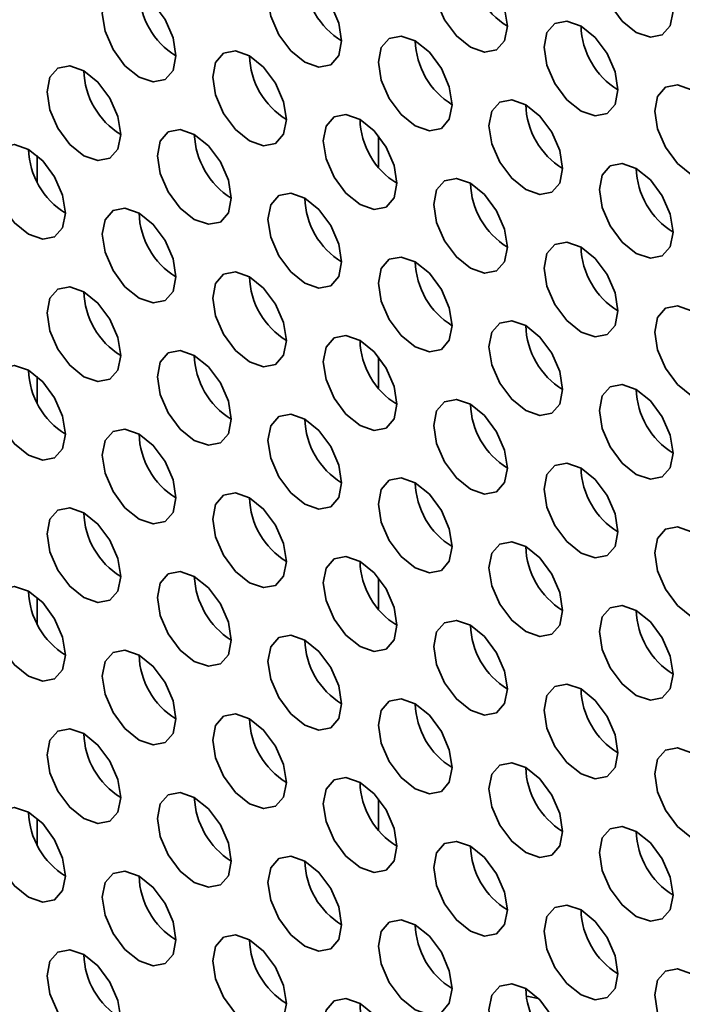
# Model space of a CAD drawing. Header units: millimetres. Extents: x 1 to 1119, y -1 to 863.
# Tile 116 of 211: x 791.28 to 795.52, y 646.23 to 652.53. Entities that reach past the tile are written whole.
import ezdxf

# ---------------------------------------------------------------- set-up
doc = ezdxf.new("R2010")
doc.units = ezdxf.units.MM

msp = doc.modelspace()

# ---------------------------------------------------------------- linework, layer by layer
at = {"color": 7, "linetype": 'Continuous', "lineweight": 35}
for p, q in [((793.5796, 651.5889), (793.5796, 651.7882)), ((793.5796, 650.1735), (793.5796, 650.3728)), ((793.5796, 648.7582), (793.5796, 648.9575)), ((793.5796, 647.3428), (793.5796, 647.5421))]:
    msp.add_line(p, q, dxfattribs=at)
at = {"color": 8, "linetype": 'Continuous', "lineweight": 35}
for p, q in [((791.3962, 651.4939), (791.3962, 651.662)), ((791.3962, 650.0785), (791.3962, 650.2467)), ((791.3962, 648.6632), (791.3962, 648.8313)), ((791.3962, 647.2479), (791.3962, 647.416))]:
    msp.add_line(p, q, dxfattribs=at)
at = {"color": 7, "linetype": 'Continuous', "lineweight": 35, "flags": 128}
for points in [[(795.4652, 652.5869), (795.4473, 652.7014), (795.3962, 652.8192), (795.3197, 652.9224), (795.2295, 652.9951), (795.1393, 653.0265), (795.0629, 653.0116), (795.0118, 652.9528), (794.9938, 652.859), (795.0118, 652.7445), (795.0629, 652.6267), (795.1393, 652.5236), (795.2295, 652.4508), (795.3197, 652.4194), (795.3962, 652.4343), (795.4473, 652.4931), (795.4652, 652.5869)], [(794.4046, 652.4915), (794.3866, 652.6061), (794.3355, 652.7239), (794.2591, 652.827), (794.1689, 652.8998), (794.0787, 652.9311), (794.0022, 652.9163), (793.9511, 652.8575), (793.9332, 652.7637), (793.9511, 652.6492), (794.0022, 652.5314), (794.0787, 652.4282), (794.1689, 652.3554), (794.2591, 652.3241), (794.3355, 652.3389), (794.3866, 652.3977), (794.4046, 652.4915)], [(793.3439, 652.3962), (793.326, 652.5107), (793.2749, 652.6285), (793.1984, 652.7316), (793.1082, 652.8044), (793.018, 652.8358), (792.9415, 652.8209), (792.8904, 652.7621), (792.8725, 652.6683), (792.8904, 652.5538), (792.9415, 652.436), (793.018, 652.3329), (793.1082, 652.2601), (793.1984, 652.2287), (793.2749, 652.2436), (793.326, 652.3024), (793.3439, 652.3962)], [(792.2832, 652.3008), (792.2653, 652.4153), (792.2142, 652.5331), (792.1377, 652.6363), (792.0475, 652.7091), (791.9573, 652.7404), (791.8809, 652.7256), (791.8298, 652.6668), (791.8118, 652.5729), (791.8298, 652.4584), (791.8809, 652.3406), (791.9573, 652.2375), (792.0475, 652.1647), (792.1377, 652.1334), (792.2142, 652.1482), (792.2653, 652.207), (792.2832, 652.3008)], [(795.1117, 652.0833), (795.0937, 652.1979), (795.0426, 652.3157), (794.9662, 652.4188), (794.876, 652.4916), (794.7858, 652.5229), (794.7093, 652.5081), (794.6582, 652.4493), (794.6403, 652.3555), (794.6582, 652.241), (794.7093, 652.1232), (794.7858, 652.02), (794.876, 651.9472), (794.9662, 651.9159), (795.0426, 651.9307), (795.0937, 651.9895), (795.1117, 652.0833)], [(794.051, 651.988), (794.0331, 652.1025), (793.982, 652.2203), (793.9055, 652.3234), (793.8153, 652.3962), (793.7251, 652.4276), (793.6486, 652.4127), (793.5975, 652.3539), (793.5796, 652.2601), (793.5975, 652.1456), (793.6486, 652.0278), (793.7251, 651.9246), (793.8153, 651.8519), (793.9055, 651.8205), (793.982, 651.8354), (794.0331, 651.8942), (794.051, 651.988)], [(792.9903, 651.8926), (792.9724, 652.0071), (792.9213, 652.1249), (792.8448, 652.2281), (792.7546, 652.3009), (792.6644, 652.3322), (792.588, 652.3174), (792.5369, 652.2585), (792.5189, 652.1647), (792.5369, 652.0502), (792.588, 651.9324), (792.6644, 651.8293), (792.7546, 651.7565), (792.8448, 651.7251), (792.9213, 651.74), (792.9724, 651.7988), (792.9903, 651.8926)], [(791.9297, 651.7972), (791.9117, 651.9118), (791.8606, 652.0296), (791.7842, 652.1327), (791.694, 652.2055), (791.6038, 652.2368), (791.5273, 652.222), (791.4762, 652.1632), (791.4583, 652.0694), (791.4762, 651.9549), (791.5273, 651.8371), (791.6038, 651.7339), (791.694, 651.6611), (791.7842, 651.6298), (791.8606, 651.6446), (791.9117, 651.7034), (791.9297, 651.7972)], [(795.8188, 651.6751), (795.8008, 651.7896), (795.7497, 651.9074), (795.6733, 652.0106), (795.5831, 652.0834), (795.4929, 652.1147), (795.4164, 652.0999), (795.3653, 652.0411), (795.3474, 651.9473), (795.3653, 651.8327), (795.4164, 651.715), (795.4929, 651.6118), (795.5831, 651.539), (795.6733, 651.5077), (795.7497, 651.5225), (795.8008, 651.5813), (795.8188, 651.6751)], [(794.7581, 651.5798), (794.7402, 651.6943), (794.6891, 651.8121), (794.6126, 651.9152), (794.5224, 651.988), (794.4322, 652.0194), (794.3557, 652.0045), (794.3047, 651.9457), (794.2867, 651.8519), (794.3047, 651.7374), (794.3557, 651.6196), (794.4322, 651.5164), (794.5224, 651.4437), (794.6126, 651.4123), (794.6891, 651.4272), (794.7402, 651.486), (794.7581, 651.5798)], [(793.6975, 651.4844), (793.6795, 651.5989), (793.6284, 651.7167), (793.552, 651.8199), (793.4617, 651.8927), (793.3715, 651.924), (793.2951, 651.9091), (793.244, 651.8503), (793.2261, 651.7565), (793.244, 651.642), (793.2951, 651.5242), (793.3715, 651.4211), (793.4617, 651.3483), (793.552, 651.3169), (793.6284, 651.3318), (793.6795, 651.3906), (793.6975, 651.4844)], [(792.6368, 651.389), (792.6188, 651.5036), (792.5678, 651.6214), (792.4913, 651.7245), (792.4011, 651.7973), (792.3109, 651.8286), (792.2344, 651.8138), (792.1833, 651.755), (792.1654, 651.6612), (792.1833, 651.5467), (792.2344, 651.4289), (792.3109, 651.3257), (792.4011, 651.2529), (792.4913, 651.2216), (792.5678, 651.2364), (792.6188, 651.2952), (792.6368, 651.389)], [(791.5761, 651.2937), (791.5582, 651.4082), (791.5071, 651.526), (791.4306, 651.6291), (791.3404, 651.7019), (791.2502, 651.7333), (791.1738, 651.7184), (791.1227, 651.6596), (791.1047, 651.5658), (791.1227, 651.4513), (791.1738, 651.3335), (791.2502, 651.2304), (791.3404, 651.1576), (791.4306, 651.1262), (791.5071, 651.1411), (791.5582, 651.1999), (791.5761, 651.2937)], [(795.4652, 651.1716), (795.4473, 651.2861), (795.3962, 651.4039), (795.3197, 651.507), (795.2295, 651.5798), (795.1393, 651.6112), (795.0629, 651.5963), (795.0118, 651.5375), (794.9938, 651.4437), (795.0118, 651.3292), (795.0629, 651.2114), (795.1393, 651.1082), (795.2295, 651.0355), (795.3197, 651.0041), (795.3962, 651.019), (795.4473, 651.0778), (795.4652, 651.1716)], [(794.4046, 651.0762), (794.3866, 651.1907), (794.3355, 651.3085), (794.2591, 651.4117), (794.1689, 651.4845), (794.0787, 651.5158), (794.0022, 651.5009), (793.9511, 651.4421), (793.9332, 651.3483), (793.9511, 651.2338), (794.0022, 651.116), (794.0787, 651.0129), (794.1689, 650.9401), (794.2591, 650.9087), (794.3355, 650.9236), (794.3866, 650.9824), (794.4046, 651.0762)], [(793.3439, 650.9808), (793.326, 651.0954), (793.2749, 651.2132), (793.1984, 651.3163), (793.1082, 651.3891), (793.018, 651.4204), (792.9415, 651.4056), (792.8904, 651.3468), (792.8725, 651.253), (792.8904, 651.1385), (792.9415, 651.0207), (793.018, 650.9175), (793.1082, 650.8447), (793.1984, 650.8134), (793.2749, 650.8282), (793.326, 650.887), (793.3439, 650.9808)], [(792.2832, 650.8855), (792.2653, 651), (792.2142, 651.1178), (792.1377, 651.2209), (792.0475, 651.2937), (791.9573, 651.3251), (791.8809, 651.3102), (791.8298, 651.2514), (791.8118, 651.1576), (791.8298, 651.0431), (791.8809, 650.9253), (791.9573, 650.8222), (792.0475, 650.7494), (792.1377, 650.718), (792.2142, 650.7329), (792.2653, 650.7917), (792.2832, 650.8855)], [(795.1117, 650.668), (795.0937, 650.7825), (795.0426, 650.9003), (794.9662, 651.0035), (794.876, 651.0762), (794.7858, 651.1076), (794.7093, 651.0927), (794.6582, 651.0339), (794.6403, 650.9401), (794.6582, 650.8256), (794.7093, 650.7078), (794.7858, 650.6047), (794.876, 650.5319), (794.9662, 650.5005), (795.0426, 650.5154), (795.0937, 650.5742), (795.1117, 650.668)], [(794.051, 650.5726), (794.0331, 650.6872), (793.982, 650.8049), (793.9055, 650.9081), (793.8153, 650.9809), (793.7251, 651.0122), (793.6486, 650.9974), (793.5975, 650.9386), (793.5796, 650.8448), (793.5975, 650.7303), (793.6486, 650.6125), (793.7251, 650.5093), (793.8153, 650.4365), (793.9055, 650.4052), (793.982, 650.42), (794.0331, 650.4788), (794.051, 650.5726)], [(792.9903, 650.4773), (792.9724, 650.5918), (792.9213, 650.7096), (792.8448, 650.8127), (792.7546, 650.8855), (792.6644, 650.9169), (792.588, 650.902), (792.5369, 650.8432), (792.5189, 650.7494), (792.5369, 650.6349), (792.588, 650.5171), (792.6644, 650.414), (792.7546, 650.3412), (792.8448, 650.3098), (792.9213, 650.3247), (792.9724, 650.3835), (792.9903, 650.4773)], [(791.9297, 650.3819), (791.9117, 650.4964), (791.8606, 650.6142), (791.7842, 650.7174), (791.694, 650.7902), (791.6038, 650.8215), (791.5273, 650.8067), (791.4762, 650.7478), (791.4583, 650.654), (791.4762, 650.5395), (791.5273, 650.4217), (791.6038, 650.3186), (791.694, 650.2458), (791.7842, 650.2144), (791.8606, 650.2293), (791.9117, 650.2881), (791.9297, 650.3819)], [(795.8188, 650.2598), (795.8008, 650.3743), (795.7497, 650.4921), (795.6733, 650.5953), (795.5831, 650.668), (795.4929, 650.6994), (795.4164, 650.6845), (795.3653, 650.6257), (795.3474, 650.5319), (795.3653, 650.4174), (795.4164, 650.2996), (795.4929, 650.1965), (795.5831, 650.1237), (795.6733, 650.0923), (795.7497, 650.1072), (795.8008, 650.166), (795.8188, 650.2598)], [(794.7581, 650.1644), (794.7402, 650.2789), (794.6891, 650.3967), (794.6126, 650.4999), (794.5224, 650.5727), (794.4322, 650.604), (794.3557, 650.5892), (794.3047, 650.5304), (794.2867, 650.4366), (794.3047, 650.322), (794.3557, 650.2043), (794.4322, 650.1011), (794.5224, 650.0283), (794.6126, 649.997), (794.6891, 650.0118), (794.7402, 650.0706), (794.7581, 650.1644)], [(793.6975, 650.0691), (793.6795, 650.1836), (793.6284, 650.3014), (793.552, 650.4045), (793.4617, 650.4773), (793.3715, 650.5087), (793.2951, 650.4938), (793.244, 650.435), (793.2261, 650.3412), (793.244, 650.2267), (793.2951, 650.1089), (793.3715, 650.0057), (793.4617, 649.933), (793.552, 649.9016), (793.6284, 649.9165), (793.6795, 649.9753), (793.6975, 650.0691)], [(792.6368, 649.9737), (792.6188, 650.0882), (792.5678, 650.206), (792.4913, 650.3092), (792.4011, 650.382), (792.3109, 650.4133), (792.2344, 650.3984), (792.1833, 650.3396), (792.1654, 650.2458), (792.1833, 650.1313), (792.2344, 650.0135), (792.3109, 649.9104), (792.4011, 649.8376), (792.4913, 649.8062), (792.5678, 649.8211), (792.6188, 649.8799), (792.6368, 649.9737)], [(791.5761, 649.8783), (791.5582, 649.9929), (791.5071, 650.1107), (791.4306, 650.2138), (791.3404, 650.2866), (791.2502, 650.3179), (791.1738, 650.3031), (791.1227, 650.2443), (791.1047, 650.1505), (791.1227, 650.036), (791.1738, 649.9182), (791.2502, 649.815), (791.3404, 649.7422), (791.4306, 649.7109), (791.5071, 649.7257), (791.5582, 649.7845), (791.5761, 649.8783)], [(795.4652, 649.7562), (795.4473, 649.8707), (795.3962, 649.9885), (795.3197, 650.0917), (795.2295, 650.1645), (795.1393, 650.1958), (795.0629, 650.181), (795.0118, 650.1222), (794.9938, 650.0284), (795.0118, 649.9138), (795.0629, 649.796), (795.1393, 649.6929), (795.2295, 649.6201), (795.3197, 649.5888), (795.3962, 649.6036), (795.4473, 649.6624), (795.4652, 649.7562)], [(794.4046, 649.6609), (794.3866, 649.7754), (794.3355, 649.8932), (794.2591, 649.9963), (794.1689, 650.0691), (794.0787, 650.1005), (794.0022, 650.0856), (793.9511, 650.0268), (793.9332, 649.933), (793.9511, 649.8185), (794.0022, 649.7007), (794.0787, 649.5975), (794.1689, 649.5248), (794.2591, 649.4934), (794.3355, 649.5083), (794.3866, 649.5671), (794.4046, 649.6609)], [(793.3439, 649.5655), (793.326, 649.68), (793.2749, 649.7978), (793.1984, 649.901), (793.1082, 649.9738), (793.018, 650.0051), (792.9415, 649.9902), (792.8904, 649.9314), (792.8725, 649.8376), (792.8904, 649.7231), (792.9415, 649.6053), (793.018, 649.5022), (793.1082, 649.4294), (793.1984, 649.398), (793.2749, 649.4129), (793.326, 649.4717), (793.3439, 649.5655)], [(792.2832, 649.4701), (792.2653, 649.5847), (792.2142, 649.7025), (792.1377, 649.8056), (792.0475, 649.8784), (791.9573, 649.9097), (791.8809, 649.8949), (791.8298, 649.8361), (791.8118, 649.7423), (791.8298, 649.6278), (791.8809, 649.51), (791.9573, 649.4068), (792.0475, 649.334), (792.1377, 649.3027), (792.2142, 649.3175), (792.2653, 649.3763), (792.2832, 649.4701)], [(795.1117, 649.2527), (795.0937, 649.3672), (795.0426, 649.485), (794.9662, 649.5881), (794.876, 649.6609), (794.7858, 649.6923), (794.7093, 649.6774), (794.6582, 649.6186), (794.6403, 649.5248), (794.6582, 649.4103), (794.7093, 649.2925), (794.7858, 649.1893), (794.876, 649.1165), (794.9662, 649.0852), (795.0426, 649.1001), (795.0937, 649.1589), (795.1117, 649.2527)], [(794.051, 649.1573), (794.0331, 649.2718), (793.982, 649.3896), (793.9055, 649.4928), (793.8153, 649.5655), (793.7251, 649.5969), (793.6486, 649.582), (793.5975, 649.5232), (793.5796, 649.4294), (793.5975, 649.3149), (793.6486, 649.1971), (793.7251, 649.094), (793.8153, 649.0212), (793.9055, 648.9898), (793.982, 649.0047), (794.0331, 649.0635), (794.051, 649.1573)], [(792.9903, 649.0619), (792.9724, 649.1765), (792.9213, 649.2942), (792.8448, 649.3974), (792.7546, 649.4702), (792.6644, 649.5015), (792.588, 649.4867), (792.5369, 649.4279), (792.5189, 649.3341), (792.5369, 649.2196), (792.588, 649.1018), (792.6644, 648.9986), (792.7546, 648.9258), (792.8448, 648.8945), (792.9213, 648.9093), (792.9724, 648.9681), (792.9903, 649.0619)], [(791.9297, 648.9666), (791.9117, 649.0811), (791.8606, 649.1989), (791.7842, 649.302), (791.694, 649.3748), (791.6038, 649.4062), (791.5273, 649.3913), (791.4762, 649.3325), (791.4583, 649.2387), (791.4762, 649.1242), (791.5273, 649.0064), (791.6038, 648.9033), (791.694, 648.8305), (791.7842, 648.7991), (791.8606, 648.814), (791.9117, 648.8728), (791.9297, 648.9666)], [(795.8188, 648.8445), (795.8008, 648.959), (795.7497, 649.0768), (795.6733, 649.1799), (795.5831, 649.2527), (795.4929, 649.2841), (795.4164, 649.2692), (795.3653, 649.2104), (795.3474, 649.1166), (795.3653, 649.0021), (795.4164, 648.8843), (795.4929, 648.7811), (795.5831, 648.7083), (795.6733, 648.677), (795.7497, 648.6918), (795.8008, 648.7507), (795.8188, 648.8445)], [(794.7581, 648.7491), (794.7402, 648.8636), (794.6891, 648.9814), (794.6126, 649.0846), (794.5224, 649.1573), (794.4322, 649.1887), (794.3557, 649.1738), (794.3047, 649.115), (794.2867, 649.0212), (794.3047, 648.9067), (794.3557, 648.7889), (794.4322, 648.6858), (794.5224, 648.613), (794.6126, 648.5816), (794.6891, 648.5965), (794.7402, 648.6553), (794.7581, 648.7491)], [(793.6975, 648.6537), (793.6795, 648.7682), (793.6284, 648.886), (793.552, 648.9892), (793.4617, 649.062), (793.3715, 649.0933), (793.2951, 649.0785), (793.244, 649.0197), (793.2261, 648.9259), (793.244, 648.8114), (793.2951, 648.6936), (793.3715, 648.5904), (793.4617, 648.5176), (793.552, 648.4863), (793.6284, 648.5011), (793.6795, 648.5599), (793.6975, 648.6537)], [(792.6368, 648.5584), (792.6188, 648.6729), (792.5678, 648.7907), (792.4913, 648.8938), (792.4011, 648.9666), (792.3109, 648.998), (792.2344, 648.9831), (792.1833, 648.9243), (792.1654, 648.8305), (792.1833, 648.716), (792.2344, 648.5982), (792.3109, 648.495), (792.4011, 648.4223), (792.4913, 648.3909), (792.5678, 648.4058), (792.6188, 648.4646), (792.6368, 648.5584)], [(791.5761, 648.463), (791.5582, 648.5775), (791.5071, 648.6953), (791.4306, 648.7985), (791.3404, 648.8713), (791.2502, 648.9026), (791.1738, 648.8877), (791.1227, 648.8289), (791.1047, 648.7351), (791.1227, 648.6206), (791.1738, 648.5028), (791.2502, 648.3997), (791.3404, 648.3269), (791.4306, 648.2955), (791.5071, 648.3104), (791.5582, 648.3692), (791.5761, 648.463)], [(795.4652, 648.3409), (795.4473, 648.4554), (795.3962, 648.5732), (795.3197, 648.6763), (795.2295, 648.7491), (795.1393, 648.7805), (795.0629, 648.7656), (795.0118, 648.7068), (794.9938, 648.613), (795.0118, 648.4985), (795.0629, 648.3807), (795.1393, 648.2776), (795.2295, 648.2048), (795.3197, 648.1734), (795.3962, 648.1883), (795.4473, 648.2471), (795.4652, 648.3409)], [(794.4046, 648.2455), (794.3866, 648.36), (794.3355, 648.4778), (794.2591, 648.581), (794.1689, 648.6538), (794.0787, 648.6851), (794.0022, 648.6703), (793.9511, 648.6115), (793.9332, 648.5177), (793.9511, 648.4031), (794.0022, 648.2853), (794.0787, 648.1822), (794.1689, 648.1094), (794.2591, 648.0781), (794.3355, 648.0929), (794.3866, 648.1517), (794.4046, 648.2455)], [(793.3439, 648.1502), (793.326, 648.2647), (793.2749, 648.3825), (793.1984, 648.4856), (793.1082, 648.5584), (793.018, 648.5898), (792.9415, 648.5749), (792.8904, 648.5161), (792.8725, 648.4223), (792.8904, 648.3078), (792.9415, 648.19), (793.018, 648.0868), (793.1082, 648.0141), (793.1984, 647.9827), (793.2749, 647.9976), (793.326, 648.0564), (793.3439, 648.1502)], [(792.2832, 648.0548), (792.2653, 648.1693), (792.2142, 648.2871), (792.1377, 648.3903), (792.0475, 648.4631), (791.9573, 648.4944), (791.8809, 648.4795), (791.8298, 648.4207), (791.8118, 648.3269), (791.8298, 648.2124), (791.8809, 648.0946), (791.9573, 647.9915), (792.0475, 647.9187), (792.1377, 647.8873), (792.2142, 647.9022), (792.2653, 647.961), (792.2832, 648.0548)], [(795.1117, 647.8373), (795.0937, 647.9518), (795.0426, 648.0696), (794.9662, 648.1728), (794.876, 648.2456), (794.7858, 648.2769), (794.7093, 648.2621), (794.6582, 648.2033), (794.6403, 648.1095), (794.6582, 647.9949), (794.7093, 647.8771), (794.7858, 647.774), (794.876, 647.7012), (794.9662, 647.6699), (795.0426, 647.6847), (795.0937, 647.7435), (795.1117, 647.8373)], [(794.051, 647.742), (794.0331, 647.8565), (793.982, 647.9743), (793.9055, 648.0774), (793.8153, 648.1502), (793.7251, 648.1816), (793.6486, 648.1667), (793.5975, 648.1079), (793.5796, 648.0141), (793.5975, 647.8996), (793.6486, 647.7818), (793.7251, 647.6786), (793.8153, 647.6058), (793.9055, 647.5745), (793.982, 647.5894), (794.0331, 647.6482), (794.051, 647.742)], [(792.9903, 647.6466), (792.9724, 647.7611), (792.9213, 647.8789), (792.8448, 647.9821), (792.7546, 648.0548), (792.6644, 648.0862), (792.588, 648.0713), (792.5369, 648.0125), (792.5189, 647.9187), (792.5369, 647.8042), (792.588, 647.6864), (792.6644, 647.5833), (792.7546, 647.5105), (792.8448, 647.4791), (792.9213, 647.494), (792.9724, 647.5528), (792.9903, 647.6466)], [(791.9297, 647.5512), (791.9117, 647.6657), (791.8606, 647.7835), (791.7842, 647.8867), (791.694, 647.9595), (791.6038, 647.9908), (791.5273, 647.976), (791.4762, 647.9172), (791.4583, 647.8234), (791.4762, 647.7089), (791.5273, 647.5911), (791.6038, 647.4879), (791.694, 647.4151), (791.7842, 647.3838), (791.8606, 647.3986), (791.9117, 647.4574), (791.9297, 647.5512)], [(795.8188, 647.4291), (795.8008, 647.5436), (795.7497, 647.6614), (795.6733, 647.7646), (795.5831, 647.8374), (795.4929, 647.8687), (795.4164, 647.8539), (795.3653, 647.7951), (795.3474, 647.7013), (795.3653, 647.5867), (795.4164, 647.4689), (795.4929, 647.3658), (795.5831, 647.293), (795.6733, 647.2617), (795.7497, 647.2765), (795.8008, 647.3353), (795.8188, 647.4291)], [(794.7581, 647.3338), (794.7402, 647.4483), (794.6891, 647.5661), (794.6126, 647.6692), (794.5224, 647.742), (794.4322, 647.7734), (794.3557, 647.7585), (794.3047, 647.6997), (794.2867, 647.6059), (794.3047, 647.4914), (794.3557, 647.3736), (794.4322, 647.2704), (794.5224, 647.1976), (794.6126, 647.1663), (794.6891, 647.1811), (794.7402, 647.24), (794.7581, 647.3338)], [(793.6975, 647.2384), (793.6795, 647.3529), (793.6284, 647.4707), (793.552, 647.5739), (793.4617, 647.6466), (793.3715, 647.678), (793.2951, 647.6631), (793.244, 647.6043), (793.2261, 647.5105), (793.244, 647.396), (793.2951, 647.2782), (793.3715, 647.1751), (793.4617, 647.1023), (793.552, 647.0709), (793.6284, 647.0858), (793.6795, 647.1446), (793.6975, 647.2384)], [(792.6368, 647.143), (792.6188, 647.2575), (792.5678, 647.3753), (792.4913, 647.4785), (792.4011, 647.5513), (792.3109, 647.5826), (792.2344, 647.5678), (792.1833, 647.509), (792.1654, 647.4152), (792.1833, 647.3007), (792.2344, 647.1829), (792.3109, 647.0797), (792.4011, 647.0069), (792.4913, 646.9756), (792.5678, 646.9904), (792.6188, 647.0492), (792.6368, 647.143)], [(791.5761, 647.0477), (791.5582, 647.1622), (791.5071, 647.28), (791.4306, 647.3831), (791.3404, 647.4559), (791.2502, 647.4873), (791.1738, 647.4724), (791.1227, 647.4136), (791.1047, 647.3198), (791.1227, 647.2053), (791.1738, 647.0875), (791.2502, 646.9843), (791.3404, 646.9116), (791.4306, 646.8802), (791.5071, 646.8951), (791.5582, 646.9539), (791.5761, 647.0477)], [(795.4652, 646.9256), (795.4473, 647.0401), (795.3962, 647.1579), (795.3197, 647.261), (795.2295, 647.3338), (795.1393, 647.3652), (795.0629, 647.3503), (795.0118, 647.2915), (794.9938, 647.1977), (795.0118, 647.0832), (795.0629, 646.9654), (795.1393, 646.8622), (795.2295, 646.7894), (795.3197, 646.7581), (795.3962, 646.7729), (795.4473, 646.8318), (795.4652, 646.9256)], [(794.4046, 646.8302), (794.3866, 646.9447), (794.3355, 647.0625), (794.2591, 647.1657), (794.1689, 647.2384), (794.0787, 647.2698), (794.0022, 647.2549), (793.9511, 647.1961), (793.9332, 647.1023), (793.9511, 646.9878), (794.0022, 646.87), (794.0787, 646.7669), (794.1689, 646.6941), (794.2591, 646.6627), (794.3355, 646.6776), (794.3866, 646.7364), (794.4046, 646.8302)], [(793.3439, 646.7348), (793.326, 646.8493), (793.2749, 646.9671), (793.1984, 647.0703), (793.1082, 647.1431), (793.018, 647.1744), (792.9415, 647.1596), (792.8904, 647.1008), (792.8725, 647.007), (792.8904, 646.8924), (792.9415, 646.7746), (793.018, 646.6715), (793.1082, 646.5987), (793.1984, 646.5674), (793.2749, 646.5822), (793.326, 646.641), (793.3439, 646.7348)], [(792.2832, 646.6395), (792.2653, 646.754), (792.2142, 646.8718), (792.1377, 646.9749), (792.0475, 647.0477), (791.9573, 647.0791), (791.8809, 647.0642), (791.8298, 647.0054), (791.8118, 646.9116), (791.8298, 646.7971), (791.8809, 646.6793), (791.9573, 646.5761), (792.0475, 646.5034), (792.1377, 646.472), (792.2142, 646.4869), (792.2653, 646.5457), (792.2832, 646.6395)], [(795.1117, 646.422), (795.0937, 646.5365), (795.0426, 646.6543), (794.9662, 646.7574), (794.876, 646.8302), (794.7858, 646.8616), (794.7093, 646.8467), (794.6582, 646.7879), (794.6403, 646.6941), (794.6582, 646.5796), (794.7093, 646.4618), (794.7858, 646.3587), (794.876, 646.2859), (794.9662, 646.2545), (795.0426, 646.2694), (795.0937, 646.3282), (795.1117, 646.422)], [(794.051, 646.3266), (794.0331, 646.4411), (793.982, 646.5589), (793.9055, 646.6621), (793.8153, 646.7349), (793.7251, 646.7662), (793.6486, 646.7514), (793.5975, 646.6926), (793.5796, 646.5988), (793.5975, 646.4842), (793.6486, 646.3664), (793.7251, 646.2633), (793.8153, 646.1905), (793.9055, 646.1592), (793.982, 646.174), (794.0331, 646.2328), (794.051, 646.3266)], [(792.9903, 646.2313), (792.9724, 646.3458), (792.9213, 646.4636), (792.8448, 646.5667), (792.7546, 646.6395), (792.6644, 646.6709), (792.588, 646.656), (792.5369, 646.5972), (792.5189, 646.5034), (792.5369, 646.3889), (792.588, 646.2711), (792.6644, 646.1679), (792.7546, 646.0951), (792.8448, 646.0638), (792.9213, 646.0787), (792.9724, 646.1375), (792.9903, 646.2313)], [(791.9297, 646.1359), (791.9117, 646.2504), (791.8606, 646.3682), (791.7842, 646.4714), (791.694, 646.5441), (791.6038, 646.5755), (791.5273, 646.5606), (791.4762, 646.5018), (791.4583, 646.408), (791.4762, 646.2935), (791.5273, 646.1757), (791.6038, 646.0726), (791.694, 645.9998), (791.7842, 645.9684), (791.8606, 645.9833), (791.9117, 646.0421), (791.9297, 646.1359)], [(795.8188, 646.0138), (795.8008, 646.1283), (795.7497, 646.2461), (795.6733, 646.3492), (795.5831, 646.422), (795.4929, 646.4534), (795.4164, 646.4385), (795.3653, 646.3797), (795.3474, 646.2859), (795.3653, 646.1714), (795.4164, 646.0536), (795.4929, 645.9505), (795.5831, 645.8777), (795.6733, 645.8463), (795.7497, 645.8612), (795.8008, 645.92), (795.8188, 646.0138)], [(794.7581, 645.9184), (794.7402, 646.0329), (794.6891, 646.1507), (794.6126, 646.2539), (794.5224, 646.3267), (794.4322, 646.358), (794.3557, 646.3432), (794.3047, 646.2844), (794.2867, 646.1906), (794.3047, 646.076), (794.3557, 645.9582), (794.4322, 645.8551), (794.5224, 645.7823), (794.6126, 645.751), (794.6891, 645.7658), (794.7402, 645.8246), (794.7581, 645.9184)], [(794.526, 646.2772), (794.54, 646.2761), (794.6026, 646.2641)], [(793.6975, 645.8231), (793.6795, 645.9376), (793.6284, 646.0554), (793.552, 646.1585), (793.4617, 646.2313), (793.3715, 646.2627), (793.2951, 646.2478), (793.244, 646.189), (793.2261, 646.0952), (793.244, 645.9807), (793.2951, 645.8629), (793.3715, 645.7597), (793.4617, 645.6869), (793.552, 645.6556), (793.6284, 645.6704), (793.6795, 645.7293), (793.6975, 645.8231)]]:
    msp.add_lwpolyline(points, dxfattribs=at)
at = {"color": 7, "linetype": 'Continuous', "lineweight": 35}
for centre, radius, start, end in [((794.6643, 652.9136), 0.4957, 181.60166, 238.39292), ((793.6037, 652.8183), 0.4957, 181.60166, 238.39292), ((792.543, 652.7229), 0.4957, 181.60217, 238.39192), ((795.3714, 652.5054), 0.4957, 181.60161, 238.39395), ((794.3108, 652.4101), 0.4957, 181.60161, 238.39395), ((793.2501, 652.3147), 0.4957, 181.60339, 238.39168), ((792.1895, 652.2194), 0.4957, 181.60339, 238.39168), ((795.0179, 652.0019), 0.4957, 181.60118, 238.3934), ((793.9572, 651.9065), 0.4957, 181.60169, 238.3924), ((792.9128, 651.8205), 0.5123, 182.60559, 237.39392), ((791.8359, 651.7158), 0.4957, 181.60169, 238.3924), ((795.725, 651.5937), 0.4957, 181.60166, 238.39292), ((794.6643, 651.4983), 0.4957, 181.60217, 238.39192), ((793.6037, 651.4029), 0.4957, 181.60217, 238.39192), ((792.543, 651.3076), 0.4957, 181.60217, 238.39192), ((795.3714, 651.0901), 0.4957, 181.60212, 238.39295), ((794.3108, 650.9947), 0.4957, 181.60212, 238.39295), ((793.2501, 650.8994), 0.4957, 181.60339, 238.39168), ((792.1879, 650.8031), 0.494, 181.37645, 238.49121), ((795.0179, 650.5865), 0.4957, 181.60169, 238.3924), ((793.9572, 650.4912), 0.4957, 181.60169, 238.3924), ((792.8967, 650.3959), 0.4958, 181.48818, 238.37948), ((791.8359, 650.3004), 0.4957, 181.60169, 238.3924), ((795.725, 650.1783), 0.4957, 181.60217, 238.39192), ((794.6643, 650.083), 0.4957, 181.60217, 238.39192), ((793.6039, 649.9877), 0.4958, 181.48866, 238.379), ((792.543, 649.8922), 0.4957, 181.60217, 238.39192), ((795.3714, 649.6748), 0.4957, 181.60212, 238.39295), ((794.3108, 649.5794), 0.4957, 181.60212, 238.39295), ((793.2501, 649.4841), 0.4957, 181.60339, 238.39168), ((792.1895, 649.3887), 0.4957, 181.60339, 238.39168), ((795.0179, 649.1712), 0.4957, 181.60169, 238.3924), ((793.9572, 649.0758), 0.4957, 181.60169, 238.3924), ((792.9128, 648.9899), 0.5123, 182.60559, 237.39392), ((791.8359, 648.8851), 0.4957, 181.60169, 238.3924), ((795.725, 648.763), 0.4957, 181.60217, 238.39192), ((794.6643, 648.6676), 0.4957, 181.60217, 238.39192), ((793.6037, 648.5723), 0.4957, 181.60217, 238.39192), ((792.543, 648.4769), 0.4957, 181.60217, 238.39192), ((795.3714, 648.2594), 0.4957, 181.60212, 238.39295), ((794.3108, 648.1641), 0.4957, 181.60212, 238.39295), ((793.2501, 648.0687), 0.4957, 181.60339, 238.39168), ((792.1895, 647.9734), 0.4957, 181.60339, 238.39168), ((795.0179, 647.7559), 0.4957, 181.60169, 238.3924), ((793.9572, 647.6605), 0.4957, 181.60169, 238.3924), ((792.9128, 647.5745), 0.5123, 182.60559, 237.39392), ((791.8359, 647.4698), 0.4957, 181.60105, 238.39303), ((795.725, 647.3477), 0.4957, 181.60217, 238.39192), ((794.6643, 647.2523), 0.4957, 181.60217, 238.39192), ((793.6037, 647.1569), 0.4957, 181.60217, 238.39192), ((792.543, 647.0616), 0.4957, 181.60153, 238.39255), ((795.3714, 646.8441), 0.4957, 181.60212, 238.39295), ((794.3108, 646.7487), 0.4957, 181.60212, 238.39295), ((793.2501, 646.6534), 0.4957, 181.60275, 238.39232), ((792.1895, 646.558), 0.4957, 181.60251, 238.39256), ((795.0179, 646.3405), 0.4957, 181.60169, 238.3924), ((793.9572, 646.2452), 0.4957, 181.60105, 238.39303)]:
    msp.add_arc(centre, radius, start, end, dxfattribs=at)

doc.saveas('drawing.dxf')
